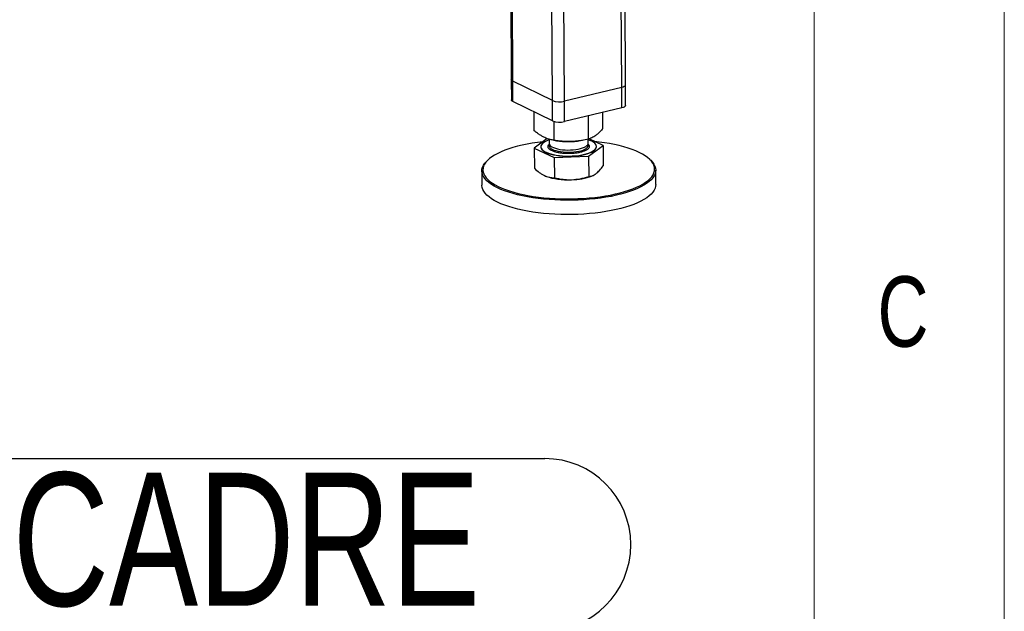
# Model space of a CAD drawing. Header units: millimetres. Extents: x 5 to 589, y 5 to 415.
# Tile 108 of 115: x 563 to 589, y 277 to 293. Entities that reach past the tile are written whole.
import ezdxf

# ---------------------------------------------------------------- set-up
doc = ezdxf.new("R2010")
doc.units = ezdxf.units.MM
doc.layers.add('NOTES', color=6, linetype='Continuous')
doc.layers.add('TRAIT-FORT', color=4, linetype='Continuous', lineweight=25)
doc.styles.add('SLDTEXTSTYLE0', font='TXT', dxfattribs={"width": 0.75})

# ---------------------------------------------------------------- blocks, each defined once
blk = doc.blocks.new('SW_NOTE_38')
at = {"layer": 'NOTES', "color": 0}
for p, q in [((0, 0.046), (15.472, 0.046)), ((15.472, -4.482), (0, -4.482))]:
    blk.add_line(p, q, dxfattribs=at)
for centre, start, end in [((0, -2.218), 90, 270), ((15.472, -2.218), 270, 90)]:
    blk.add_arc(centre, 2.264, start, end, dxfattribs=at)
at = {"layer": 'NOTES', "color": 0, "insert": (7.629, -0.326), "char_height": 3.5, "attachment_point": 2, "style": 'SLDTEXTSTYLE0'}
blk.add_mtext('CADRE', dxfattribs=at)

msp = doc.modelspace()

# ---------------------------------------------------------------- linework, layer by layer
at = {"color": 7, "linetype": 'Continuous', "lineweight": 18}
for p, q in [((589, 5), (589, 415)), ((584, 10), (584, 410))]:
    msp.add_line(p, q, dxfattribs=at)
at = {"layer": 'TRAIT-FORT', "color": 4, "linetype": 'Continuous', "lineweight": 25}
for p, q in [((578.94237, 291.13236), (578.84763, 312.34076)), ((579.04109, 291.19712), (578.94653, 312.36447)), ((577.43755, 290.77162), (577.34281, 311.98002)), ((576.02988, 293.68023), (576.04031, 291.3442)), ((576.08078, 291.30013), (576.07024, 293.66042)), ((577.1196, 290.79026), (577.10779, 293.43451)), ((576.04031, 291.3442), (576.04271, 290.80714)), ((577.1196, 290.79026), (576.08078, 291.30013)), ((576.08318, 290.76307), (576.08078, 291.30013)), ((579.04349, 290.66006), (579.04109, 291.19712)), ((578.94237, 291.13236), (577.43755, 290.77162)), ((578.94477, 290.5953), (578.94237, 291.13236)), ((577.122, 290.2532), (576.08318, 290.76307)), ((577.122, 290.2532), (577.1196, 290.79026)), ((577.43995, 290.23456), (577.43755, 290.77162)), ((576.6429, 289.9934), (576.64069, 290.48944)), ((578.94477, 290.5953), (577.43995, 290.23456)), ((578.44962, 290.05791), (578.44775, 290.47616)), ((577.16732, 289.74261), (577.16511, 290.23737)), ((578.07068, 289.77486), (578.06795, 290.38511)), ((576.97932, 289.79107), (576.64492, 289.5413)), ((577.0331, 289.77357), (577.0336, 289.66161)), ((577.15532, 289.74448), (577.23252, 289.73202)), ((577.86261, 289.73484), (577.91461, 289.7437)), ((578.06216, 289.6662), (578.06168, 289.77311)), ((578.45164, 289.6058), (578.08651, 289.78041)), ((576.64492, 289.5413), (577.16934, 289.2905)), ((576.64492, 289.5413), (576.6473, 289.00843)), ((576.81812, 289.57566), (576.81815, 289.57029)), ((578.0727, 289.32276), (578.45164, 289.6058)), ((578.27842, 289.57681), (578.27839, 289.58218)), ((578.45164, 289.6058), (578.45402, 289.07293)), ((575.44689, 289.24547), (575.42038, 289.22205)), ((577.16934, 289.2905), (578.0727, 289.32276)), ((577.16934, 289.2905), (577.17172, 288.75764)), ((578.0727, 289.32276), (578.07508, 288.78989)), ((579.67924, 289.24107), (579.65252, 289.26426)), ((575.26539, 288.93766), (575.26706, 288.56172)), ((579.83845, 288.58214), (579.83677, 288.95808)), ((578.16226, 288.80855), (578.18155, 288.81678))]:
    msp.add_line(p, q, dxfattribs=at)
at = {"layer": 'TRAIT-FORT', "color": 4, "linetype": 'Continuous', "lineweight": 25, "flags": 128}
for points in [[(576.08078, 291.30013), (576.05906, 291.31343), (576.04541, 291.32795), (576.04034, 291.34314), (576.04031, 291.3442)], [(576.08078, 291.30013), (576.05906, 291.31343), (576.04541, 291.32795), (576.04034, 291.34314), (576.04031, 291.3442)], [(579.04109, 291.19712), (579.03735, 291.18292), (579.02499, 291.16816), (579.00447, 291.15447), (578.97657, 291.14239), (578.94237, 291.13236)], [(579.04109, 291.19712), (579.03735, 291.18292), (579.02499, 291.16816), (579.00447, 291.15447), (578.97657, 291.14239), (578.94237, 291.13236)], [(576.08318, 290.76307), (576.06146, 290.77637), (576.04781, 290.79089), (576.04274, 290.80608), (576.04271, 290.80714)], [(579.04349, 290.66006), (579.03974, 290.64586), (579.02739, 290.6311), (579.00687, 290.61741), (578.97897, 290.60533), (578.94477, 290.5953)], [(576.86625, 289.70661), (576.72616, 289.68907), (576.58766, 289.6681), (576.45348, 289.64404), (576.32419, 289.61699), (576.20038, 289.58707), (576.0826, 289.55442), (575.97139, 289.51917), (575.86722, 289.4815), (575.77058, 289.44156), (575.68189, 289.39954), (575.60154, 289.35561), (575.52991, 289.30999), (575.46729, 289.26287), (575.41399, 289.21447), (575.37023, 289.16499), (575.33621, 289.11466), (575.31208, 289.06371), (575.29795, 289.01236), (575.29388, 288.96084), (575.29989, 288.90939), (575.31596, 288.85822), (575.34201, 288.80758), (575.37792, 288.75768), (575.42354, 288.70876), (575.47867, 288.66102), (575.54304, 288.61468), (575.61639, 288.56995), (575.69837, 288.52702), (575.78863, 288.4861), (575.88676, 288.44736), (575.99232, 288.41097), (576.10485, 288.37711), (576.22383, 288.34591), (576.34874, 288.31752), (576.47902, 288.29206), (576.61409, 288.26966), (576.75334, 288.2504), (576.89615, 288.23438), (577.04189, 288.22166), (577.1899, 288.21231), (577.33952, 288.20636), (577.49009, 288.20385), (577.64093, 288.20478), (577.79137, 288.20914), (577.94074, 288.21693)], [(576.88486, 289.68046), (576.85345, 289.65281), (576.83179, 289.62412), (576.82019, 289.59479), (576.81881, 289.56524), (576.82767, 289.53589), (576.84664, 289.50713), (576.87546, 289.47939), (576.91373, 289.45304), (576.96091, 289.42846), (577.01633, 289.40599), (577.07922, 289.38595), (577.14869, 289.36862), (577.22377, 289.35424), (577.30341, 289.34302), (577.38648, 289.3351), (577.47182, 289.33061), (577.55824, 289.3296), (577.64452, 289.3321), (577.72945, 289.33806), (577.81183, 289.3474), (577.89051, 289.35999), (577.96439, 289.37565), (578.03243, 289.39417), (578.09367, 289.41528), (578.14725, 289.43868), (578.19242, 289.46406), (578.22856, 289.49105), (578.25514, 289.51927), (578.2718, 289.54833), (578.2783, 289.57782), (578.27456, 289.60732), (578.26061, 289.63643), (578.23667, 289.66472), (578.20307, 289.69182), (578.16027, 289.71733), (578.10888, 289.74089), (578.06175, 289.75823)], [(577.0336, 289.66161), (577.03778, 289.63954), (577.05185, 289.61557), (577.07558, 289.59253), (577.1085, 289.57089), (577.14997, 289.55106), (577.19919, 289.53342), (577.2552, 289.51832), (577.3169, 289.50606), (577.38309, 289.49687), (577.4525, 289.49093), (577.52376, 289.48835), (577.59549, 289.4892), (577.66629, 289.49344), (577.73479, 289.50101), (577.79965, 289.51174), (577.85961, 289.52543), (577.9135, 289.54182), (577.96028, 289.56059), (577.99903, 289.58137), (578.029, 289.60375), (578.0496, 289.62731), (578.06044, 289.65157), (578.06216, 289.6662)], [(577.04082, 289.63257), (577.03736, 289.62421), (577.03399, 289.59972), (577.04063, 289.57535), (577.05715, 289.55156), (577.08323, 289.52884), (577.11836, 289.50761), (577.16185, 289.48829), (577.21286, 289.47126), (577.27039, 289.45684), (577.33333, 289.44533)], [(577.33333, 289.44533), (577.40046, 289.43693), (577.47045, 289.43183), (577.54196, 289.43011), (577.61359, 289.43181), (577.68394, 289.43689), (577.75166, 289.44526), (577.81541, 289.45676), (577.87396, 289.47115), (577.92616, 289.48817), (577.97101, 289.50747), (578.00763, 289.52869), (578.0353, 289.55141), (578.0535, 289.57519), (578.06185, 289.59956), (578.06021, 289.62405), (578.0552, 289.6371)], [(577.94074, 288.21693), (578.08836, 288.2281), (578.23358, 288.2426), (578.37576, 288.26038), (578.51425, 288.28134), (578.64844, 288.3054), (578.77773, 288.33246), (578.90153, 288.36238), (579.01931, 288.39503), (579.13053, 288.43027), (579.23469, 288.46795), (579.33133, 288.50789), (579.42003, 288.54991), (579.50037, 288.59383), (579.57201, 288.63945), (579.63462, 288.68657), (579.68792, 288.73498), (579.73168, 288.78446), (579.76571, 288.83479), (579.78984, 288.88574), (579.80397, 288.93709), (579.80803, 288.9886), (579.80202, 289.04006), (579.78595, 289.09122), (579.7599, 289.14187), (579.72399, 289.19176), (579.67837, 289.24069), (579.62325, 289.28843), (579.55887, 289.33477), (579.48553, 289.3795), (579.40354, 289.42242), (579.31328, 289.46335), (579.21515, 289.50209), (579.10959, 289.53847), (578.99707, 289.57234), (578.87808, 289.60354), (578.75317, 289.63193), (578.62289, 289.65738), (578.48783, 289.67979), (578.34858, 289.69905), (578.22784, 289.71283)], [(576.81815, 289.57029), (576.81883, 289.55987), (576.82769, 289.53051), (576.84666, 289.50176), (576.87549, 289.47402), (576.91376, 289.44767), (576.96093, 289.42309), (577.01635, 289.40062), (577.07924, 289.38058), (577.14871, 289.36325), (577.22379, 289.34887), (577.30343, 289.33764), (577.3865, 289.32973), (577.47185, 289.32524), (577.55827, 289.32423), (577.64454, 289.32673), (577.72947, 289.33269), (577.81185, 289.34203), (577.89053, 289.35462), (577.96441, 289.37028), (578.03245, 289.3888), (578.09369, 289.40991), (578.14727, 289.43331), (578.19245, 289.45869), (578.22858, 289.48568), (578.25516, 289.5139), (578.27182, 289.54296), (578.27833, 289.57245), (578.27842, 289.57681)], [(577.94579, 288.18048), (577.79453, 288.1726), (577.64219, 288.16818), (577.48944, 288.16724), (577.33697, 288.16978), (577.18545, 288.17581), (577.03556, 288.18528), (576.88798, 288.19815), (576.74336, 288.21438), (576.60235, 288.23388), (576.46557, 288.25657), (576.33364, 288.28235), (576.20715, 288.3111), (576.08666, 288.34269), (575.97271, 288.37699), (575.86581, 288.41383), (575.76644, 288.45306), (575.67504, 288.4945), (575.59202, 288.53797), (575.51775, 288.58327), (575.45255, 288.63019), (575.39673, 288.67854), (575.35054, 288.72808), (575.31417, 288.77861), (575.28779, 288.8299), (575.27152, 288.88171), (575.26543, 288.93381), (575.26955, 288.98598), (575.28386, 289.03798), (575.30829, 289.08958), (575.34274, 289.14054), (575.38706, 289.19065), (575.42038, 289.22205)], [(579.67924, 289.24107), (579.70542, 289.21721), (579.75162, 289.16766), (579.78799, 289.11713), (579.81436, 289.06585), (579.83063, 289.01403), (579.83672, 288.96193), (579.8326, 288.90976), (579.8183, 288.85776), (579.79386, 288.80616), (579.75941, 288.7552), (579.71509, 288.70509), (579.66111, 288.65607), (579.59771, 288.60836), (579.52517, 288.56216), (579.44381, 288.51768), (579.35399, 288.47513), (579.25612, 288.43468), (579.15064, 288.39653), (579.03802, 288.36084), (578.91875, 288.32777), (578.79337, 288.29747), (578.66245, 288.27008), (578.52656, 288.24571), (578.38632, 288.22448), (578.24234, 288.20648), (578.09528, 288.19179), (577.94579, 288.18048)], [(576.9098, 288.81708), (576.96686, 288.79293), (577.03182, 288.77124), (577.1038, 288.7523), (577.18183, 288.73637), (577.26485, 288.72366), (577.35173, 288.71435), (577.44131, 288.70856), (577.53238, 288.70637), (577.62369, 288.70781)], [(579.83845, 288.58214), (579.83428, 288.53381), (579.81997, 288.48181), (579.79554, 288.43022), (579.76109, 288.37925), (579.71677, 288.32915), (579.66279, 288.28013), (579.59939, 288.23241), (579.52685, 288.18622), (579.44548, 288.14174), (579.35567, 288.09918), (579.2578, 288.05874), (579.15232, 288.02059), (579.0397, 287.9849), (578.92043, 287.95183), (578.79505, 287.92153), (578.66413, 287.89414), (578.52824, 287.86977), (578.388, 287.84854), (578.24402, 287.83054), (578.09696, 287.81585), (577.94747, 287.80454), (577.79621, 287.79666), (577.64387, 287.79223), (577.49112, 287.79129), (577.33865, 287.79384), (577.18713, 287.79986), (577.03724, 287.80933), (576.88966, 287.82221), (576.74504, 287.83844), (576.60403, 287.85794), (576.46725, 287.88063), (576.33532, 287.9064), (576.20883, 287.93515), (576.08834, 287.96675), (575.97439, 288.00104), (575.86749, 288.03789), (575.76812, 288.07712), (575.67672, 288.11856), (575.5937, 288.16203), (575.51942, 288.20732), (575.45423, 288.25425), (575.39841, 288.30259), (575.35222, 288.35214), (575.31585, 288.40267), (575.28947, 288.45395), (575.2732, 288.50576), (575.26711, 288.55787), (575.26706, 288.56172)]]:
    msp.add_lwpolyline(points, dxfattribs=at)
at = {"layer": 'TRAIT-FORT', "color": 4, "linetype": 'Continuous', "lineweight": 25}
for centre, radius, start, end in [((577.30892, 291.29859), 0.54244, 249.57226, 283.717287), ((577.31132, 290.76153), 0.54244, 249.57226, 283.717287), ((577.21468, 289.19882), 0.58374, 108.114489, 124.403163), ((577.53875, 291.70803), 1.9996, 261.190926, 279.320952), ((577.61565, 290.24078), 1.533, 270.300568, 290.88914)]:
    msp.add_arc(centre, radius, start, end, dxfattribs=at)
for points, knots in [([(577.16732, 289.74261), (577.13236, 289.74883), (577.06615, 289.76062), (576.96873, 289.79246), (576.88221, 289.83162), (576.80194, 289.87772), (576.72404, 289.92985), (576.67083, 289.97153), (576.6429, 289.9934)], [0, 0, 0, 0, 0.20206835, 0.38269984, 0.55531458, 0.69299169, 0.83889419, 1, 1, 1, 1]), ([(578.44962, 290.05791), (578.42437, 290.02849), (578.37656, 289.97279), (578.30618, 289.90539), (578.24366, 289.85647), (578.18565, 289.82089), (578.12934, 289.79379), (578.09087, 289.78138), (578.07068, 289.77486)], [0, 0, 0, 0, 0.20206835, 0.38269984, 0.55531458, 0.69299169, 0.83889419, 1, 1, 1, 1]), ([(577.32152, 289.40956), (577.29217, 289.41471), (577.23172, 289.42533), (577.15241, 289.44882), (577.08493, 289.47798), (577.03553, 289.51208), (577.01232, 289.54292), (577.00502, 289.56803), (577.00563, 289.59248), (577.01414, 289.61656), (577.03267, 289.63315), (577.03864, 289.6385)], [0, 0, 0, 0, 0.12364456, 0.25469538, 0.3911945, 0.53059032, 0.66998615, 0.73831396, 0.80666052, 0.93771134, 1, 1, 1, 1]), ([(578.07068, 289.77486), (578.01043, 289.76219), (577.89631, 289.73819), (577.72844, 289.71742), (577.5794, 289.70988), (577.44114, 289.71267), (577.30701, 289.72279), (577.21539, 289.73579), (577.16732, 289.74261)], [0, 0, 0, 0, 0.20206835, 0.38269984, 0.55531458, 0.69299169, 0.83889419, 1, 1, 1, 1]), ([(578.05439, 289.64733), (578.05539, 289.64665), (578.07305, 289.63464), (578.08352, 289.6148), (578.09159, 289.58982), (578.09101, 289.56532), (578.07895, 289.53577), (578.05373, 289.514), (578.04149, 289.50342)], [0, 0, 0, 0, 0.01552108, 0.27407638, 0.40081272, 0.52758385, 0.77066059, 1, 1, 1, 1]), ([(578.04149, 289.50342), (578.02606, 289.49334), (577.99428, 289.47256), (577.92458, 289.4452), (577.83844, 289.42181), (577.73804, 289.40455), (577.64745, 289.39625), (577.57386, 289.39349), (577.50221, 289.39334), (577.4158, 289.39715), (577.35233, 289.4055), (577.32152, 289.40956)], [0, 0, 0, 0, 0.11649679, 0.2399717, 0.36857994, 0.49991744, 0.63125494, 0.69563278, 0.7600283, 0.88350321, 1, 1, 1, 1]), ([(576.6473, 289.00843), (576.68996, 288.97015), (576.75429, 288.91242), (576.84256, 288.85204), (576.88734, 288.82876), (576.9098, 288.81708)], [0, 0, 0, 0, 0.49525132, 0.7468182, 1, 1, 1, 1]), ([(578.07508, 288.78989), (578.10593, 288.79495), (578.15244, 288.80258), (578.21625, 288.83197), (578.24861, 288.85427), (578.26485, 288.86545)], [0, 0, 0, 0, 0.49525132, 0.7468182, 1, 1, 1, 1]), ([(578.26485, 288.86545), (578.29658, 288.89249), (578.36075, 288.94717), (578.42271, 289.0307), (578.45402, 289.07293)], [0, 0, 0, 0, 0.49451073, 1, 1, 1, 1]), ([(576.9098, 288.81708), (576.95373, 288.79939), (577.04254, 288.76362), (577.12835, 288.75965), (577.17172, 288.75764)], [0, 0, 0, 0, 0.49451073, 1, 1, 1, 1]), ([(577.17172, 288.75764), (577.24515, 288.74234), (577.35587, 288.71926), (577.50786, 288.70648), (577.585, 288.70736), (577.62369, 288.70781)], [0, 0, 0, 0, 0.49525132, 0.7468182, 1, 1, 1, 1]), ([(577.62369, 288.70781), (577.69936, 288.71383), (577.85238, 288.72602), (578.00031, 288.76844), (578.07508, 288.78989)], [0, 0, 0, 0, 0.49451073, 1, 1, 1, 1])]:
    msp.add_open_spline(points, degree=3, knots=knots, dxfattribs=at)

# ---------------------------------------------------------------- block references
at = {"layer": 'NOTES', "color": 211}
msp.add_blockref('SW_NOTE_38', (561.44654, 281.32882), dxfattribs=at)

# ---------------------------------------------------------------- texts
at = {"layer": 'NOTES', "color": 211, "insert": (585.66668, 286.16802), "char_height": 1.85208, "attachment_point": 1, "style": 'SLDTEXTSTYLE0'}
msp.add_mtext('C', dxfattribs=at)

doc.saveas('drawing.dxf')
